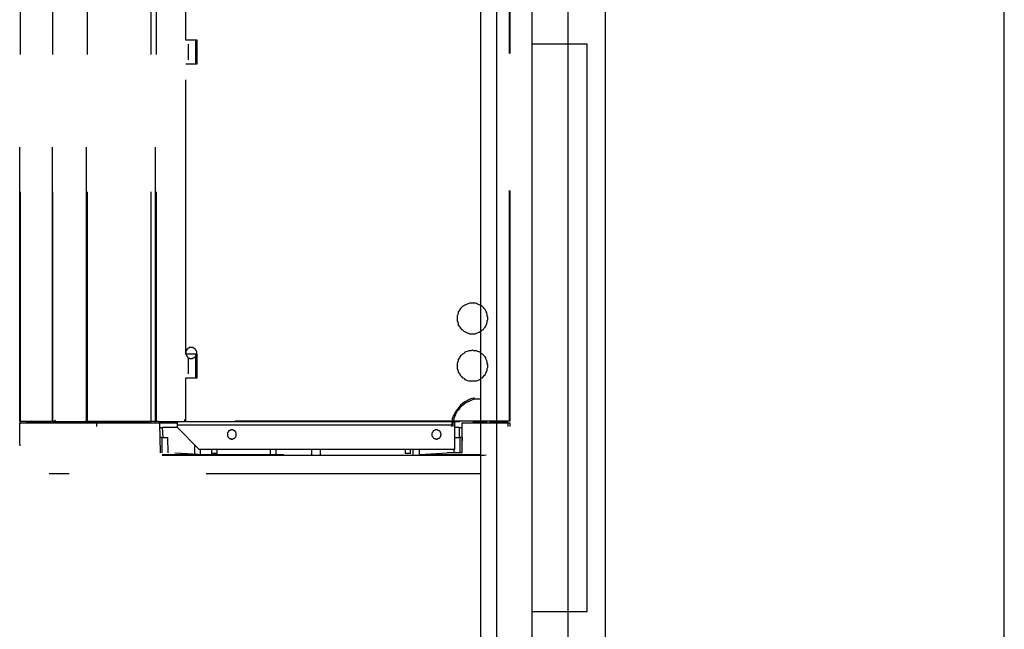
# Model space of a CAD drawing. Header units: millimetres. Extents: x 335 to 739279, y -1 to 84.
# Tile 196 of 244: x 382.03 to 383.83, y 72.94 to 74.05. Entities that reach past the tile are written whole.
import ezdxf

# ---------------------------------------------------------------- set-up
doc = ezdxf.new("R2010")
doc.units = ezdxf.units.MM
doc.header["$MEASUREMENT"] = 0
doc.linetypes.add('Dashed', pattern=[0.75, 0.5, -0.25])

msp = doc.modelspace()

# ---------------------------------------------------------------- linework, layer by layer
at = {"color": 7}
for p, q in [((383.0998, 77.8999), (383.0998, 70.7359)), ((382.8728, 45.7409), (382.8728, 77.7009)), ((382.9018, 77.7009), (382.9018, 70.7359)), ((383.8278, 70.7359), (383.8278, 77.3699)), ((382.9668, 74.0039), (382.9668, 74.0719)), ((383.0318, 74.0719), (383.0318, 74.0039)), ((383.0318, 74.0039), (382.9668, 74.0039)), ((382.9668, 72.9699), (382.9668, 74.0039)), ((383.0668, 74.0039), (383.0318, 74.0039)), ((383.0318, 74.0039), (383.0318, 72.9699)), ((383.0668, 72.9699), (383.0668, 74.0039)), ((382.9668, 72.9049), (382.9668, 72.9699)), ((382.9668, 72.9699), (383.0318, 72.9699)), ((383.0318, 72.9699), (383.0668, 72.9699)), ((383.0318, 72.9699), (383.0318, 72.9049))]:
    msp.add_line(p, q, dxfattribs=at)
at = {"color": 8, "linetype": 'Dashed'}
for p, q in [((382.0318, 73.3159), (382.0318, 75.2349)), ((382.0328, 75.2349), (382.0328, 73.3159)), ((382.0918, 75.2349), (382.0918, 73.3159)), ((382.0918, 73.3159), (382.0918, 75.2349)), ((382.1538, 73.3159), (382.1538, 75.2349)), ((382.1548, 75.2349), (382.1548, 73.3159)), ((382.2708, 75.2349), (382.2708, 73.3159)), ((382.2798, 73.3159), (382.2798, 75.2349)), ((382.2808, 75.2349), (382.2808, 73.3159)), ((382.9248, 75.2369), (382.9248, 73.3169)), ((382.9258, 75.2369), (382.9258, 73.3169)), ((382.3348, 74.0109), (382.3348, 74.5409)), ((382.3558, 74.0109), (382.3348, 74.0109)), ((382.3398, 73.9749), (382.3398, 74.0039)), ((382.3528, 74.0109), (382.3528, 74.0039)), ((382.3528, 74.0109), (382.3528, 73.9679)), ((382.3528, 74.0039), (382.3558, 74.0039)), ((382.3558, 74.0039), (382.3558, 74.0109)), ((382.3558, 73.9749), (382.3558, 74.0039)), ((382.3348, 73.4389), (382.3348, 73.9679)), ((382.3348, 73.9679), (382.3558, 73.9679)), ((382.3528, 73.9749), (382.3528, 73.9679)), ((382.3528, 73.9749), (382.3558, 73.9749)), ((382.3558, 73.9679), (382.3558, 73.9749)), ((382.3558, 73.4389), (382.3348, 73.4389)), ((382.3528, 73.4389), (382.3528, 73.3959)), ((382.3558, 73.4319), (382.3558, 73.4389)), ((382.3398, 73.4029), (382.3398, 73.4319)), ((382.3528, 73.4319), (382.3558, 73.4319)), ((382.3558, 73.4029), (382.3558, 73.4319)), ((382.3528, 73.4029), (382.3558, 73.4029)), ((382.3558, 73.3959), (382.3558, 73.4029)), ((382.3348, 73.3169), (382.3348, 73.3959)), ((382.3348, 73.3959), (382.3558, 73.3959)), ((382.0328, 73.3159), (382.0318, 73.3159)), ((382.0318, 73.2739), (382.0318, 73.3139)), ((382.0318, 73.3139), (382.1728, 73.3139)), ((382.0428, 73.3159), (382.0328, 73.3159)), ((382.0328, 73.3159), (382.0348, 73.3159)), ((382.0328, 73.3159), (382.0348, 73.3159)), ((382.0348, 73.3139), (382.0348, 73.3159)), ((382.0428, 73.3159), (382.0878, 73.3159)), ((382.0438, 73.3159), (382.0428, 73.3159)), ((382.0888, 73.3159), (382.0438, 73.3159)), ((382.0918, 73.3159), (382.0878, 73.3159)), ((382.0878, 73.3159), (382.0888, 73.3159)), ((382.0888, 73.3159), (382.0898, 73.3159)), ((382.0888, 73.3159), (382.0898, 73.3159)), ((382.0948, 73.3159), (382.0918, 73.3159)), ((382.0928, 73.3139), (382.0928, 73.3159)), ((382.0948, 73.3159), (382.1518, 73.3159)), ((382.0948, 73.3159), (382.1518, 73.3159)), ((382.1538, 73.3159), (382.1518, 73.3159)), ((382.1548, 73.3159), (382.1538, 73.3159)), ((382.1568, 73.3159), (382.1548, 73.3159)), ((382.1558, 73.3139), (382.1558, 73.3159)), ((382.1568, 73.3159), (382.2688, 73.3159)), ((382.2688, 73.3159), (382.1568, 73.3159)), ((382.1728, 73.3069), (382.1728, 73.3139)), ((382.1728, 73.3139), (382.2718, 73.3139)), ((382.2708, 73.3159), (382.2688, 73.3159)), ((382.2798, 73.3159), (382.2708, 73.3159)), ((382.2718, 73.3129), (382.2718, 73.3159)), ((382.2798, 73.3129), (382.2718, 73.3129)), ((382.2808, 73.3159), (382.2798, 73.3159)), ((382.2798, 73.3129), (382.2798, 73.3159)), ((382.2928, 73.3129), (382.2798, 73.3129)), ((382.2848, 73.3159), (382.2808, 73.3159)), ((382.2848, 73.3159), (382.3328, 73.3159)), ((382.2848, 73.3159), (382.3328, 73.3159)), ((382.2868, 73.3129), (382.2878, 73.2589)), ((382.2928, 73.3129), (382.2928, 73.3159)), ((382.3188, 73.3129), (382.2928, 73.3129)), ((382.3188, 73.3159), (382.3188, 73.3099)), ((382.3328, 73.3199), (382.3348, 73.3199)), ((382.3328, 73.3159), (382.3328, 73.3199)), ((382.3328, 73.3179), (382.3348, 73.3179)), ((382.3348, 73.3179), (382.3328, 73.3179)), ((382.3328, 73.3169), (382.3348, 73.3169)), ((382.9248, 73.3169), (382.3348, 73.3169)), ((382.3348, 73.3159), (382.3348, 73.3169)), ((382.3348, 73.3159), (382.9248, 73.3159)), ((382.8258, 73.3099), (382.8258, 73.3159)), ((382.8388, 73.2589), (382.8388, 73.3139)), ((382.8388, 73.3139), (382.9228, 73.3139)), ((382.8588, 73.3159), (382.8588, 73.3139)), ((382.8848, 73.3149), (382.8588, 73.3149)), ((382.9088, 73.3149), (382.8888, 73.3149)), ((382.9088, 73.3159), (382.9088, 73.3149)), ((382.9088, 73.3149), (382.9218, 73.3149)), ((382.9218, 73.3149), (382.9218, 73.3159)), ((382.9228, 73.3069), (382.9228, 73.3139)), ((382.9228, 73.3139), (382.9258, 73.3139)), ((382.9258, 73.3169), (382.9248, 73.3169)), ((382.9248, 73.3169), (382.9248, 73.3159)), ((382.9258, 73.3139), (382.9258, 73.3069)), ((382.2868, 73.3049), (382.2918, 73.3049)), ((382.3198, 73.3049), (382.2918, 73.3049)), ((382.2918, 73.3049), (382.2928, 73.2869)), ((382.3188, 73.3099), (382.8258, 73.3099)), ((382.3188, 73.3099), (382.3188, 73.3059)), ((382.3188, 73.3059), (382.3588, 73.2659)), ((382.8258, 73.2659), (382.8258, 73.3099)), ((382.8338, 73.3049), (382.8258, 73.3049)), ((382.8338, 73.3049), (382.8388, 73.3049)), ((382.8338, 73.2869), (382.8338, 73.3049)), ((382.2908, 73.2869), (382.2868, 73.2869)), ((382.2908, 73.2869), (382.3018, 73.2869)), ((382.2908, 73.2869), (382.2908, 73.2759)), ((382.3028, 73.2589), (382.3018, 73.2869)), ((382.8258, 73.2869), (382.8348, 73.2869)), ((382.8388, 73.2869), (382.8348, 73.2869)), ((382.8348, 73.2869), (382.8348, 73.2759)), ((382.8388, 73.2869), (382.8388, 73.2809)), ((382.0318, 73.2739), (382.0318, 73.2719)), ((382.2908, 73.2759), (382.2908, 73.2589)), ((382.3148, 73.2589), (382.3658, 73.2559)), ((382.3148, 73.2589), (382.3378, 73.2579)), ((382.3508, 73.2739), (382.3508, 73.2569)), ((382.3588, 73.2659), (382.8258, 73.2659)), ((382.3618, 73.2559), (382.3618, 73.2659)), ((382.3818, 73.2659), (382.3818, 73.2579)), ((382.3918, 73.2579), (382.3918, 73.2659)), ((382.4888, 73.2659), (382.4888, 73.2559)), ((382.4998, 73.2559), (382.4998, 73.2659)), ((382.5648, 73.2559), (382.5648, 73.2659)), ((382.5808, 73.2559), (382.5808, 73.2659)), ((382.7348, 73.2659), (382.7348, 73.2579)), ((382.7448, 73.2579), (382.7448, 73.2659)), ((382.7488, 73.2659), (382.7488, 73.2559)), ((382.7608, 73.2559), (382.7608, 73.2659)), ((382.7618, 73.2559), (382.8118, 73.2589)), ((382.8388, 73.2589), (382.8118, 73.2589)), ((382.8238, 73.2659), (382.8238, 73.2589)), ((382.8348, 73.2759), (382.8348, 73.2589)), ((382.2918, 73.2559), (382.3378, 73.2559)), ((382.3378, 73.2539), (382.2918, 73.2539)), ((382.3378, 73.2579), (382.3658, 73.2559)), ((382.3378, 73.2559), (382.4308, 73.2559)), ((382.4188, 73.2539), (382.3378, 73.2539)), ((382.3658, 73.2559), (382.4648, 73.2559)), ((382.3918, 73.2579), (382.3818, 73.2579)), ((382.7598, 73.2539), (382.4188, 73.2539)), ((382.4308, 73.2559), (382.5138, 73.2559)), ((382.4648, 73.2559), (382.5138, 73.2559)), ((382.7448, 73.2579), (382.7348, 73.2579)), ((382.8458, 73.2539), (382.7598, 73.2539)), ((382.7618, 73.2559), (382.8718, 73.2559)), ((382.8668, 73.2539), (382.8458, 73.2539)), ((382.8718, 73.2539), (382.8668, 73.2539)), ((382.8788, 73.2539), (382.8718, 73.2539)), ((382.8828, 73.2549), (382.8788, 73.2539)), ((382.8718, 73.2209), (382.0858, 73.2209))]:
    msp.add_line(p, q, dxfattribs=at)
for points in [[(382.8858, 73.5039), (382.8858, 73.5059), (382.8848, 73.5089), (382.8848, 73.5109), (382.8838, 73.5139), (382.8828, 73.5159), (382.8818, 73.5179), (382.8808, 73.5199), (382.8788, 73.5219), (382.8778, 73.5239), (382.8758, 73.5259), (382.8738, 73.5269), (382.8718, 73.5279), (382.8698, 73.5289), (382.8668, 73.5299), (382.8648, 73.5309), (382.8628, 73.5319), (382.8598, 73.5319), (382.8578, 73.5319), (382.8548, 73.5319), (382.8528, 73.5319), (382.8508, 73.5309), (382.8478, 73.5299), (382.8458, 73.5289), (382.8438, 73.5279), (382.8418, 73.5269), (382.8398, 73.5259), (382.8378, 73.5239), (382.8358, 73.5219), (382.8348, 73.5199), (382.8338, 73.5179), (382.8318, 73.5159), (382.8318, 73.5139), (382.8308, 73.5109), (382.8298, 73.5089), (382.8298, 73.5059), (382.8298, 73.5039), (382.8298, 73.5019), (382.8298, 73.4989), (382.8308, 73.4969), (382.8318, 73.4939), (382.8318, 73.4919), (382.8338, 73.4899), (382.8348, 73.4879), (382.8358, 73.4859), (382.8378, 73.4839), (382.8398, 73.4829), (382.8418, 73.4809), (382.8438, 73.4799), (382.8458, 73.4789), (382.8478, 73.4779), (382.8508, 73.4769), (382.8528, 73.4759), (382.8548, 73.4759), (382.8578, 73.4759), (382.8598, 73.4759), (382.8628, 73.4759), (382.8648, 73.4769), (382.8668, 73.4779), (382.8698, 73.4789), (382.8718, 73.4799), (382.8738, 73.4809), (382.8758, 73.4829), (382.8778, 73.4839), (382.8788, 73.4859), (382.8808, 73.4879), (382.8818, 73.4899), (382.8828, 73.4919), (382.8838, 73.4939), (382.8848, 73.4969), (382.8848, 73.4989), (382.8858, 73.5019), (382.8858, 73.5039)], [(382.3548, 73.4409), (382.3548, 73.4419), (382.3548, 73.4429), (382.3548, 73.4439), (382.3538, 73.4449), (382.3538, 73.4449), (382.3538, 73.4459), (382.3528, 73.4469), (382.3528, 73.4479), (382.3518, 73.4479), (382.3508, 73.4489), (382.3508, 73.4489), (382.3498, 73.4499), (382.3488, 73.4499), (382.3478, 73.4509), (382.3468, 73.4509), (382.3468, 73.4509), (382.3458, 73.4509), (382.3448, 73.4509), (382.3438, 73.4509), (382.3428, 73.4509), (382.3418, 73.4509), (382.3408, 73.4509), (382.3408, 73.4499), (382.3398, 73.4499), (382.3388, 73.4489), (382.3378, 73.4489), (382.3378, 73.4479), (382.3368, 73.4479), (382.3368, 73.4469), (382.3358, 73.4459), (382.3358, 73.4449), (382.3348, 73.4449), (382.3348, 73.4439), (382.3348, 73.4429), (382.3348, 73.4419), (382.3348, 73.4409), (382.3348, 73.4399), (382.3348, 73.4389), (382.3348, 73.4389), (382.3348, 73.4379), (382.3358, 73.4369), (382.3358, 73.4359), (382.3368, 73.4349), (382.3368, 73.4349), (382.3378, 73.4339), (382.3378, 73.4329), (382.3388, 73.4329), (382.3398, 73.4319), (382.3408, 73.4319), (382.3408, 73.4319), (382.3418, 73.4309), (382.3428, 73.4309), (382.3438, 73.4309), (382.3448, 73.4309), (382.3458, 73.4309), (382.3468, 73.4309), (382.3468, 73.4309), (382.3478, 73.4319), (382.3488, 73.4319), (382.3498, 73.4319), (382.3508, 73.4329), (382.3508, 73.4329), (382.3518, 73.4339), (382.3528, 73.4349), (382.3528, 73.4349), (382.3538, 73.4359), (382.3538, 73.4369), (382.3538, 73.4379), (382.3548, 73.4389), (382.3548, 73.4389), (382.3548, 73.4399), (382.3548, 73.4409)], [(382.8858, 73.4179), (382.8858, 73.4199), (382.8848, 73.4219), (382.8848, 73.4249), (382.8838, 73.4269), (382.8828, 73.4289), (382.8818, 73.4319), (382.8808, 73.4339), (382.8788, 73.4359), (382.8778, 73.4369), (382.8758, 73.4389), (382.8738, 73.4399), (382.8718, 73.4419), (382.8698, 73.4429), (382.8668, 73.4439), (382.8648, 73.4449), (382.8628, 73.4449), (382.8598, 73.4449), (382.8578, 73.4459), (382.8548, 73.4449), (382.8528, 73.4449), (382.8508, 73.4449), (382.8478, 73.4439), (382.8458, 73.4429), (382.8438, 73.4419), (382.8418, 73.4399), (382.8398, 73.4389), (382.8378, 73.4369), (382.8358, 73.4359), (382.8348, 73.4339), (382.8338, 73.4319), (382.8318, 73.4289), (382.8318, 73.4269), (382.8308, 73.4249), (382.8298, 73.4219), (382.8298, 73.4199), (382.8298, 73.4179), (382.8298, 73.4149), (382.8298, 73.4129), (382.8308, 73.4099), (382.8318, 73.4079), (382.8318, 73.4059), (382.8338, 73.4039), (382.8348, 73.4009), (382.8358, 73.3999), (382.8378, 73.3979), (382.8398, 73.3959), (382.8418, 73.3949), (382.8438, 73.3929), (382.8458, 73.3919), (382.8478, 73.3909), (382.8508, 73.3899), (382.8528, 73.3899), (382.8548, 73.3899), (382.8578, 73.3899), (382.8598, 73.3899), (382.8628, 73.3899), (382.8648, 73.3899), (382.8668, 73.3909), (382.8698, 73.3919), (382.8718, 73.3929), (382.8738, 73.3949), (382.8758, 73.3959), (382.8778, 73.3979), (382.8788, 73.3999), (382.8808, 73.4009), (382.8818, 73.4039), (382.8828, 73.4059), (382.8838, 73.4079), (382.8848, 73.4099), (382.8848, 73.4129), (382.8858, 73.4149), (382.8858, 73.4179)], [(382.8618, 73.3589), (382.8568, 73.3579), (382.8518, 73.3559), (382.8478, 73.3539), (382.8438, 73.3519), (382.8398, 73.3489), (382.8358, 73.3459), (382.8328, 73.3419), (382.8298, 73.3379), (382.8268, 73.3339), (382.8248, 73.3299), (382.8228, 73.3259), (382.8208, 73.3209), (382.8198, 73.3159), (382.8198, 73.3119), (382.8188, 73.3069)], [(382.8718, 73.3569), (382.8678, 73.3569), (382.8628, 73.3569), (382.8588, 73.3559), (382.8538, 73.3539), (382.8498, 73.3519), (382.8458, 73.3499), (382.8418, 73.3469), (382.8378, 73.3439), (382.8348, 73.3409), (382.8318, 73.3369), (382.8288, 73.3339), (382.8268, 73.3289), (382.8248, 73.3249), (382.8238, 73.3209), (382.8228, 73.3159), (382.8218, 73.3119), (382.8218, 73.3069)], [(382.0338, 73.3159), (382.0338, 73.3159), (382.0338, 73.3169), (382.0338, 73.3169), (382.0338, 73.3169), (382.0338, 73.3169), (382.0338, 73.3169), (382.0338, 73.3169), (382.0338, 73.3169), (382.0338, 73.3169), (382.0338, 73.3169), (382.0338, 73.3169), (382.0338, 73.3169), (382.0338, 73.3169), (382.0338, 73.3169), (382.0338, 73.3169), (382.0328, 73.3169), (382.0328, 73.3169), (382.0328, 73.3169), (382.0328, 73.3169), (382.0328, 73.3169), (382.0328, 73.3169), (382.0328, 73.3169), (382.0328, 73.3169), (382.0328, 73.3169), (382.0328, 73.3169), (382.0328, 73.3169), (382.0328, 73.3169), (382.0328, 73.3169), (382.0328, 73.3169), (382.0328, 73.3169), (382.0328, 73.3169), (382.0318, 73.3169), (382.0318, 73.3169), (382.0318, 73.3169), (382.0318, 73.3159), (382.0318, 73.3159), (382.0318, 73.3159), (382.0318, 73.3159), (382.0318, 73.3159), (382.0318, 73.3159), (382.0328, 73.3159), (382.0328, 73.3159), (382.0328, 73.3159), (382.0328, 73.3159), (382.0328, 73.3159), (382.0328, 73.3159), (382.0328, 73.3159), (382.0328, 73.3159), (382.0328, 73.3159), (382.0328, 73.3159), (382.0328, 73.3159), (382.0328, 73.3159), (382.0328, 73.3159), (382.0328, 73.3159), (382.0328, 73.3159), (382.0328, 73.3159), (382.0338, 73.3159), (382.0338, 73.3159), (382.0338, 73.3159), (382.0338, 73.3159), (382.0338, 73.3159), (382.0338, 73.3159), (382.0338, 73.3159), (382.0338, 73.3159), (382.0338, 73.3159), (382.0338, 73.3159), (382.0338, 73.3159), (382.0338, 73.3159), (382.0338, 73.3159), (382.0338, 73.3159), (382.0338, 73.3159), (382.0338, 73.3159)], [(382.0978, 73.3159), (382.0978, 73.3159), (382.0978, 73.3159), (382.0978, 73.3169), (382.0978, 73.3169), (382.0978, 73.3169), (382.0978, 73.3169), (382.0978, 73.3169), (382.0978, 73.3169), (382.0978, 73.3169), (382.0968, 73.3169), (382.0968, 73.3169), (382.0968, 73.3169), (382.0968, 73.3179), (382.0968, 73.3179), (382.0968, 73.3179), (382.0968, 73.3179), (382.0968, 73.3179), (382.0958, 73.3179), (382.0958, 73.3179), (382.0958, 73.3179), (382.0958, 73.3179), (382.0958, 73.3179), (382.0958, 73.3179), (382.0958, 73.3169), (382.0958, 73.3169), (382.0958, 73.3169), (382.0948, 73.3169), (382.0948, 73.3169), (382.0948, 73.3169), (382.0948, 73.3169), (382.0948, 73.3169), (382.0948, 73.3169), (382.0948, 73.3169), (382.0948, 73.3159), (382.0948, 73.3159), (382.0948, 73.3159), (382.0948, 73.3159), (382.0948, 73.3159), (382.0948, 73.3159), (382.0948, 73.3159), (382.0948, 73.3159), (382.0948, 73.3149), (382.0948, 73.3149), (382.0948, 73.3149), (382.0948, 73.3149), (382.0958, 73.3149), (382.0958, 73.3149), (382.0958, 73.3149), (382.0958, 73.3149), (382.0958, 73.3149), (382.0958, 73.3149), (382.0958, 73.3149), (382.0958, 73.3149), (382.0958, 73.3149), (382.0968, 73.3149), (382.0968, 73.3149), (382.0968, 73.3149), (382.0968, 73.3149), (382.0968, 73.3149), (382.0968, 73.3149), (382.0968, 73.3149), (382.0968, 73.3149), (382.0978, 73.3149), (382.0978, 73.3149), (382.0978, 73.3149), (382.0978, 73.3149), (382.0978, 73.3159), (382.0978, 73.3159), (382.0978, 73.3159), (382.0978, 73.3159), (382.0978, 73.3159), (382.0978, 73.3159)], [(382.1548, 73.3159), (382.1548, 73.3159), (382.1548, 73.3159), (382.1548, 73.3169), (382.1548, 73.3169), (382.1548, 73.3169), (382.1548, 73.3169), (382.1548, 73.3169), (382.1538, 73.3169), (382.1538, 73.3169), (382.1538, 73.3169), (382.1538, 73.3169), (382.1538, 73.3169), (382.1538, 73.3179), (382.1538, 73.3179), (382.1538, 73.3179), (382.1538, 73.3179), (382.1528, 73.3179), (382.1528, 73.3179), (382.1528, 73.3179), (382.1528, 73.3179), (382.1528, 73.3179), (382.1528, 73.3179), (382.1528, 73.3179), (382.1528, 73.3169), (382.1528, 73.3169), (382.1518, 73.3169), (382.1518, 73.3169), (382.1518, 73.3169), (382.1518, 73.3169), (382.1518, 73.3169), (382.1518, 73.3169), (382.1518, 73.3169), (382.1518, 73.3169), (382.1518, 73.3159), (382.1518, 73.3159), (382.1518, 73.3159), (382.1518, 73.3159), (382.1518, 73.3159), (382.1518, 73.3159), (382.1518, 73.3159), (382.1518, 73.3159), (382.1518, 73.3149), (382.1518, 73.3149), (382.1518, 73.3149), (382.1518, 73.3149), (382.1518, 73.3149), (382.1528, 73.3149), (382.1528, 73.3149), (382.1528, 73.3149), (382.1528, 73.3149), (382.1528, 73.3149), (382.1528, 73.3149), (382.1528, 73.3149), (382.1528, 73.3149), (382.1528, 73.3149), (382.1538, 73.3149), (382.1538, 73.3149), (382.1538, 73.3149), (382.1538, 73.3149), (382.1538, 73.3149), (382.1538, 73.3149), (382.1538, 73.3149), (382.1538, 73.3149), (382.1538, 73.3149), (382.1548, 73.3149), (382.1548, 73.3149), (382.1548, 73.3159), (382.1548, 73.3159), (382.1548, 73.3159), (382.1548, 73.3159), (382.1548, 73.3159), (382.1548, 73.3159)], [(382.4268, 73.2929), (382.4268, 73.2929), (382.4268, 73.2939), (382.4268, 73.2949), (382.4268, 73.2949), (382.4258, 73.2959), (382.4258, 73.2969), (382.4258, 73.2969), (382.4248, 73.2979), (382.4248, 73.2989), (382.4238, 73.2989), (382.4238, 73.2989), (382.4228, 73.2999), (382.4218, 73.2999), (382.4218, 73.2999), (382.4208, 73.3009), (382.4198, 73.3009), (382.4198, 73.3009), (382.4188, 73.3009), (382.4178, 73.3009), (382.4168, 73.3009), (382.4168, 73.3009), (382.4158, 73.2999), (382.4148, 73.2999), (382.4148, 73.2999), (382.4138, 73.2989), (382.4138, 73.2989), (382.4128, 73.2989), (382.4128, 73.2979), (382.4118, 73.2969), (382.4118, 73.2969), (382.4108, 73.2959), (382.4108, 73.2949), (382.4108, 73.2949), (382.4108, 73.2939), (382.4108, 73.2929), (382.4108, 73.2929), (382.4108, 73.2919), (382.4108, 73.2909), (382.4108, 73.2899), (382.4108, 73.2899), (382.4108, 73.2889), (382.4118, 73.2879), (382.4118, 73.2879), (382.4128, 73.2869), (382.4128, 73.2869), (382.4138, 73.2859), (382.4138, 73.2859), (382.4148, 73.2849), (382.4148, 73.2849), (382.4158, 73.2849), (382.4168, 73.2849), (382.4168, 73.2839), (382.4178, 73.2839), (382.4188, 73.2839), (382.4198, 73.2839), (382.4198, 73.2839), (382.4208, 73.2849), (382.4218, 73.2849), (382.4218, 73.2849), (382.4228, 73.2849), (382.4238, 73.2859), (382.4238, 73.2859), (382.4248, 73.2869), (382.4248, 73.2869), (382.4258, 73.2879), (382.4258, 73.2879), (382.4258, 73.2889), (382.4268, 73.2899), (382.4268, 73.2899), (382.4268, 73.2909), (382.4268, 73.2919), (382.4268, 73.2929)], [(382.8008, 73.2929), (382.8008, 73.2929), (382.7998, 73.2939), (382.7998, 73.2949), (382.7998, 73.2949), (382.7998, 73.2959), (382.7988, 73.2969), (382.7988, 73.2969), (382.7988, 73.2979), (382.7978, 73.2989), (382.7978, 73.2989), (382.7968, 73.2989), (382.7958, 73.2999), (382.7958, 73.2999), (382.7948, 73.2999), (382.7938, 73.3009), (382.7938, 73.3009), (382.7928, 73.3009), (382.7918, 73.3009), (382.7918, 73.3009), (382.7908, 73.3009), (382.7898, 73.3009), (382.7888, 73.2999), (382.7888, 73.2999), (382.7878, 73.2999), (382.7868, 73.2989), (382.7868, 73.2989), (382.7858, 73.2989), (382.7858, 73.2979), (382.7848, 73.2969), (382.7848, 73.2969), (382.7848, 73.2959), (382.7838, 73.2949), (382.7838, 73.2949), (382.7838, 73.2939), (382.7838, 73.2929), (382.7838, 73.2929), (382.7838, 73.2919), (382.7838, 73.2909), (382.7838, 73.2899), (382.7838, 73.2899), (382.7848, 73.2889), (382.7848, 73.2879), (382.7848, 73.2879), (382.7858, 73.2869), (382.7858, 73.2869), (382.7868, 73.2859), (382.7868, 73.2859), (382.7878, 73.2849), (382.7888, 73.2849), (382.7888, 73.2849), (382.7898, 73.2849), (382.7908, 73.2839), (382.7918, 73.2839), (382.7918, 73.2839), (382.7928, 73.2839), (382.7938, 73.2839), (382.7938, 73.2849), (382.7948, 73.2849), (382.7958, 73.2849), (382.7958, 73.2849), (382.7968, 73.2859), (382.7978, 73.2859), (382.7978, 73.2869), (382.7988, 73.2869), (382.7988, 73.2879), (382.7988, 73.2879), (382.7998, 73.2889), (382.7998, 73.2899), (382.7998, 73.2899), (382.7998, 73.2909), (382.8008, 73.2919), (382.8008, 73.2929)]]:
    msp.add_lwpolyline(points, dxfattribs=at)

doc.saveas('drawing.dxf')
